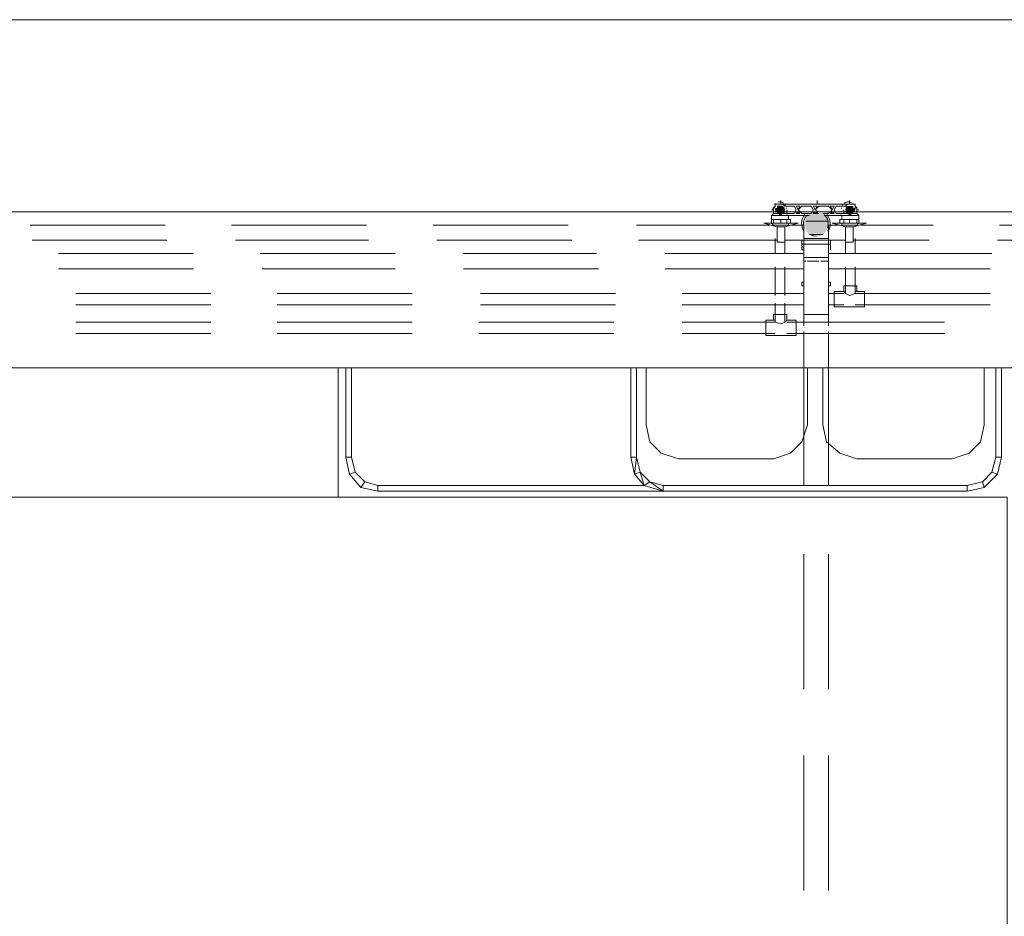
# Model space of a CAD drawing. Header units: millimetres. Extents: x 413 to 305578, y 115 to 38116.
# Tile 65 of 194: x 23579 to 25640, y 17275 to 19151. Entities that reach past the tile are written whole.
import ezdxf

# ---------------------------------------------------------------- set-up
doc = ezdxf.new("R2010")
doc.units = ezdxf.units.MM
for name, color, linetype, true_color in [('PDF$_59-60$-$Floor$Plan$-$В_Этаж$00_Сводный$A-DETL-MBND', 7, 'Continuous', 0xdd3700), ('PDF$_59-60$-$Floor$Plan$-$В_Этаж$00_Сводный$P-PIPE-CNTR', 150, 'Continuous', 0x007fff), ('PDF$_V$line_ifc_RVT-1-В_Этаж$00_Сводный$A-WALL', 7, 'Continuous', 0xbababa), ('PDF$_V$line_ifc_RVT-1-В_Этаж$00_Сводный$I-FURN', 7, 'Continuous', 0xdcdcdc), ('PDF$_V$line_ifc_RVT-1-В_Этаж$00_Сводный$L-SITE', 7, 'Continuous', 0xdcdcdc)]:
    doc.layers.add(name, color=color, linetype=linetype, true_color=true_color)
doc.layers.add('PDF$_59-60$-$Floor$Plan$-$В_Этаж$00_Сводный$M-EQPM', color=2, linetype='Continuous')
doc.layers.add('PDF$_59-60$-$Floor$Plan$-$В_Этаж$00_Сводный$P-PIPE', color=3, linetype='Continuous')

msp = doc.modelspace()

# ---------------------------------------------------------------- linework, layer by layer
at = {"layer": 'PDF$_59-60$-$Floor$Plan$-$В_Этаж$00_Сводный$A-DETL-MBND', "color": 220, "lineweight": 0, "true_color": 0xff00bf}
for points in [[(25180.4, 18765.1), (25176.4, 18765.1), (25172.5, 18765.1), (25168.5, 18765.1), (25164.5, 18765.1), (25160.5, 18765.1), (25160.5, 18761.1), (25156.5, 18757.1), (25156.5, 18753.1), (25156.5, 18749.1), (25156.5, 18753.1)], [(25160.5, 18757.1), (25156.5, 18757.1), (25156.5, 18753.1), (25156.5, 18745.2)], [(25160.5, 18765.1), (25164.5, 18765.1), (25168.5, 18765.1)], [(25160.5, 18761.1), (25160.5, 18761.1)], [(25168.5, 18765.1), (25168.5, 18765.1)], [(25172.5, 18765.1), (25172.5, 18765.1)], [(25176.4, 18765.1), (25176.4, 18765.1)], [(25180.4, 18765.1), (25180.4, 18765.1)], [(25160.5, 18717.3), (25160.5, 18717.3)], [(25180.4, 18717.3), (25180.4, 18717.3)], [(25160.5, 18693.5), (25160.5, 18661.6)], [(25180.4, 18661.6), (25180.4, 18693.5)], [(25160.5, 18633.8), (25160.5, 18574.1)], [(25180.4, 18574.1), (25180.4, 18633.8)], [(25160.5, 18558.2), (25160.5, 18518.5), (24965.6, 18518.5)], [(25180.4, 18558.2), (25180.4, 18518.5), (25184.4, 18522.4), (25184.4, 18534.4), (25156.5, 18534.4), (25156.5, 18522.4), (25140.6, 18522.4), (25140.6, 18490.6), (25160.5, 18490.6), (25184.4, 18490.6), (25204.3, 18490.6), (25204.3, 18522.4), (25184.4, 18522.4)], [(25180.4, 18518.5), (25172.5, 18514.5), (25160.5, 18518.5), (25160.5, 18522.4), (25156.5, 18522.4)], [(25184.4, 18522.4), (25184.4, 18522.4)], [(23979.2, 18518.5), (23696.8, 18518.5)], [(24400.8, 18518.5), (24118.4, 18518.5)], [(24822.4, 18518.5), (24540, 18518.5)], [(25514.5, 18518.5), (25184.4, 18518.5)], [(23696.8, 18494.6), (23979.2, 18494.6)], [(24118.4, 18494.6), (24400.8, 18494.6)], [(24540, 18494.6), (24822.4, 18494.6)], [(24965.6, 18494.6), (25160.5, 18494.6)], [(25184.4, 18494.6), (25514.5, 18494.6)]]:
    msp.add_lwpolyline(points, dxfattribs=at)
at = {"layer": 'PDF$_59-60$-$Floor$Plan$-$В_Этаж$00_Сводный$A-DETL-MBND', "color": 150, "lineweight": 0, "true_color": 0x007fff}
for points in [[(25307.7, 18765.1), (25307.7, 18765.1)], [(25315.6, 18765.1), (25311.7, 18765.1), (25307.7, 18765.1)], [(25311.7, 18765.1), (25311.7, 18765.1)], [(25315.6, 18765.1), (25315.6, 18765.1)], [(25331.5, 18753.1), (25331.5, 18749.1), (25331.5, 18753.1), (25331.5, 18757.1), (25327.6, 18761.1), (25327.6, 18765.1), (25323.6, 18765.1), (25319.6, 18765.1), (25315.6, 18765.1), (25319.6, 18765.1), (25323.6, 18765.1)], [(25323.6, 18765.1), (25323.6, 18765.1)], [(25327.6, 18761.1), (25327.6, 18761.1)], [(25331.5, 18745.2), (25331.5, 18753.1), (25331.5, 18757.1), (25327.6, 18757.1)], [(25307.7, 18717.3), (25307.7, 18717.3)], [(25327.6, 18717.3), (25327.6, 18717.3)], [(25307.7, 18693.5), (25307.7, 18661.6)], [(25327.6, 18661.6), (25327.6, 18693.5)], [(25307.7, 18633.8), (25307.7, 18578.1), (25315.6, 18574.1), (25327.6, 18578.1), (25610, 18578.1)], [(25331.5, 18582.1), (25327.6, 18582.1), (25327.6, 18578.1), (25327.6, 18633.8)], [(23979.2, 18578.1), (23696.8, 18578.1)], [(24400.8, 18578.1), (24118.4, 18578.1)], [(24826.4, 18578.1), (24544, 18578.1)], [(25220.2, 18578.1), (24965.6, 18578.1)], [(25303.7, 18578.1), (25271.9, 18578.1)], [(25307.7, 18578.1), (25303.7, 18582.1)], [(25303.7, 18582.1), (25303.7, 18582.1)], [(23696.8, 18554.2), (23979.2, 18554.2)], [(24118.4, 18554.2), (24400.8, 18554.2)], [(24544, 18554.2), (24826.4, 18554.2)], [(24965.6, 18554.2), (25220.2, 18554.2)], [(25271.9, 18554.2), (25303.7, 18554.2)], [(25327.6, 18554.2), (25610, 18554.2)]]:
    msp.add_lwpolyline(points, dxfattribs=at)
at = {"layer": 'PDF$_59-60$-$Floor$Plan$-$В_Этаж$00_Сводный$A-DETL-MBND', "color": 5, "lineweight": 0}
for points in [[(23883.8, 18721.3), (23601.4, 18721.3)], [(24305.4, 18721.3), (24023, 18721.3)], [(24727, 18721.3), (24444.6, 18721.3)], [(25148.6, 18721.3), (24870.2, 18721.3)], [(25216.2, 18721.3), (25192.3, 18721.3)], [(25295.8, 18721.3), (25275.9, 18721.3)], [(25490.6, 18721.3), (25339.5, 18721.3)], [(25912.3, 18721.3), (25629.9, 18721.3)], [(23605.3, 18689.5), (23887.7, 18689.5)], [(24030.9, 18689.5), (24309.3, 18689.5)], [(24452.5, 18689.5), (24734.9, 18689.5)], [(24874.1, 18689.5), (25164.5, 18689.5)], [(25180.4, 18689.5), (25216.2, 18689.5)], [(25275.9, 18689.5), (25307.7, 18689.5)], [(25323.6, 18689.5), (25482.7, 18689.5)], [(25625.9, 18689.5), (25908.3, 18689.5)]]:
    msp.add_lwpolyline(points, dxfattribs=at)
at = {"layer": 'PDF$_59-60$-$Floor$Plan$-$В_Этаж$00_Сводный$A-DETL-MBND', "color": 1, "lineweight": 0}
for points in [[(23943.4, 18661.6), (23661, 18661.6)], [(24365, 18661.6), (24082.6, 18661.6)], [(24786.6, 18661.6), (24508.2, 18661.6)], [(25220.2, 18661.6), (24929.8, 18661.6)], [(25613.9, 18661.6), (25271.9, 18661.6)], [(23661, 18629.8), (23943.4, 18629.8)], [(24086.6, 18629.8), (24365, 18629.8)], [(24508.2, 18629.8), (24790.6, 18629.8)], [(24929.8, 18629.8), (25220.2, 18629.8)], [(25271.9, 18629.8), (25610, 18629.8)]]:
    msp.add_lwpolyline(points, dxfattribs=at)
at = {"layer": 'PDF$_59-60$-$Floor$Plan$-$В_Этаж$00_Сводный$A-DETL-MBND', "color": 150, "lineweight": 0, "true_color": 0x007fff}
msp.add_lwpolyline([(25327.6, 18550.3), (25347.5, 18550.3), (25347.5, 18582.1), (25331.5, 18582.1), (25331.5, 18594), (25303.7, 18594), (25303.7, 18582.1), (25283.8, 18582.1), (25283.8, 18550.3), (25303.7, 18550.3)], close=True, dxfattribs=at)
at = {"layer": 'PDF$_59-60$-$Floor$Plan$-$В_Этаж$00_Сводный$A-DETL-MBND', "lineweight": 0}
for points in [[(25220.2, 18534.4), (25220.2, 18510.5)], [(25271.9, 18510.5), (25271.9, 18534.4)], [(25220.2, 18498.6), (25220.2, 18176.4)], [(25271.9, 18176.4), (25271.9, 18498.6)], [(25220.2, 18033.2), (25220.2, 17750.8)], [(25271.9, 17750.8), (25271.9, 18033.2)], [(25220.2, 17611.6), (25220.2, 17329.2)], [(25271.9, 17329.2), (25271.9, 17611.6)]]:
    msp.add_lwpolyline(points, dxfattribs=at)
at = {"layer": 'PDF$_59-60$-$Floor$Plan$-$В_Этаж$00_Сводный$M-EQPM', "lineweight": 0}
for points in [[(25178.1, 18767.1, 0.041085), (25175.5, 18768.6, 0.184253), (25165.6, 18769.1)], [(25320, 18767.9, 0.23845), (25306.8, 18768.3, 0.041085), (25304.8, 18767.1)], [(25183.7, 18757.5, -0.028457), (25183.8, 18755.9, 0.02855), (25183.7, 18757.5)], [(25299.2, 18757.5, 0.02855), (25299.2, 18755.9, -0.028423), (25299.2, 18757.5)]]:
    msp.add_lwpolyline(points, format="xyb", dxfattribs=at)
for points in [[(25156.5, 18753.1), (25156.5, 18745.2), (25152.6, 18741.2), (25152.6, 18733.2)], [(25303.7, 18753.1), (25303.7, 18745.2), (25287.8, 18745.2), (25283.8, 18753.1), (25287.8, 18761.1), (25307.7, 18761.1), (25311.7, 18765.1), (25176.4, 18765.1), (25180.4, 18761.1), (25200.3, 18761.1), (25204.3, 18753.1), (25200.3, 18745.2), (25184.4, 18745.2), (25184.4, 18753.1)], [(25240.1, 18745.2), (25244, 18749.1), (25248, 18749.1)], [(25252, 18749.1), (25244, 18753.1), (25252, 18761.1), (25271.9, 18761.1), (25279.8, 18753.1), (25271.9, 18745.2), (25260, 18745.2)], [(25335.5, 18733.2), (25335.5, 18741.2), (25331.5, 18745.2), (25331.5, 18753.1)], [(25152.6, 18741.2), (25188.4, 18741.2)], [(25172.5, 18733.2), (25172.5, 18725.3), (25156.5, 18725.3), (25152.6, 18725.3), (25188.4, 18725.3), (25188.4, 18721.3), (25156.5, 18721.3), (25152.6, 18725.3), (25152.6, 18733.2), (25156.5, 18733.2), (25172.5, 18733.2), (25184.4, 18733.2), (25192.3, 18733.2), (25192.3, 18725.3), (25184.4, 18725.3), (25172.5, 18725.3)], [(25156.5, 18745.2), (25168.5, 18745.2)], [(25156.5, 18725.3), (25156.5, 18733.2)], [(25176.4, 18745.2), (25184.4, 18745.2)], [(25184.4, 18745.2), (25184.4, 18745.2)], [(25184.4, 18733.2), (25184.4, 18725.3)], [(25188.4, 18733.2), (25188.4, 18741.2), (25232.1, 18741.2)], [(25188.4, 18741.2), (25188.4, 18741.2)], [(25263.9, 18741.2), (25299.7, 18741.2), (25299.7, 18733.2)], [(25299.7, 18741.2), (25335.5, 18741.2)], [(25299.7, 18741.2), (25299.7, 18741.2)], [(25303.7, 18745.2), (25311.7, 18745.2)], [(25303.7, 18745.2), (25303.7, 18745.2)], [(25303.7, 18733.2), (25303.7, 18725.3), (25335.5, 18725.3), (25331.5, 18725.3), (25315.6, 18725.3), (25303.7, 18725.3)], [(25315.6, 18733.2), (25315.6, 18725.3)], [(25319.6, 18745.2), (25331.5, 18745.2)], [(25331.5, 18733.2), (25331.5, 18725.3)], [(25152.6, 18725.3), (25152.6, 18725.3)], [(25188.4, 18725.3), (25188.4, 18725.3)], [(25299.7, 18725.3), (25299.7, 18725.3)], [(25335.5, 18725.3), (25335.5, 18725.3)]]:
    msp.add_lwpolyline(points, dxfattribs=at)
for points in [[(25181.8, 18763.1, 0.024848), (25181, 18764.2, -0.032538)], [(25301.9, 18764.2, 0.024848), (25301.2, 18763.1, -0.032538)]]:
    msp.add_lwpolyline(points, format="xyb", close=True, dxfattribs=at)
for points in [[(25212.2, 18761.1), (25208.2, 18753.1), (25204.3, 18761.1)], [(25212.2, 18745.2), (25204.3, 18745.2), (25208.2, 18749.1)], [(25236.1, 18761.1), (25240.1, 18753.1), (25236.1, 18745.2), (25216.2, 18745.2), (25208.2, 18753.1), (25216.2, 18761.1)], [(25248, 18761.1), (25244, 18753.1), (25240.1, 18761.1)], [(25283.8, 18761.1), (25279.8, 18753.1), (25275.9, 18761.1)], [(25275.9, 18745.2), (25279.8, 18749.1), (25283.8, 18745.2)], [(25335.5, 18733.2), (25331.5, 18733.2), (25315.6, 18733.2), (25303.7, 18733.2), (25295.8, 18733.2), (25295.8, 18725.3), (25303.7, 18725.3), (25299.7, 18725.3), (25299.7, 18721.3), (25331.5, 18721.3), (25335.5, 18725.3)]]:
    msp.add_lwpolyline(points, close=True, dxfattribs=at)
for centre, radius, start, end in [((25169.9, 18755.9), 13.9, 173.4585, 179.9998), ((25169.9, 18755.9), 13.9, 32.6751, 37.0246), ((25313.1, 18755.9), 13.9, 142.9754, 147.3249), ((25313.1, 18755.9), 13.9, 0.0002, 6.5415), ((25030.6, 18353.9), 419.8, 68.2748, 68.8733), ((25452.4, 18353.9), 419.8, 111.1267, 111.7252)]:
    msp.add_arc(centre, radius, start, end, dxfattribs=at)
at = {"layer": 'PDF$_59-60$-$Floor$Plan$-$В_Этаж$00_Сводный$P-PIPE', "lineweight": 0}
for points in [[(25180.4, 18753.1), (25160.5, 18753.1), (25180.4, 18753.1)], [(25180.4, 18753.1), (25160.5, 18753.1), (25180.4, 18753.1)], [(25176.4, 18761.1), (25164.5, 18761.1), (25176.4, 18761.1)], [(25176.4, 18761.1), (25164.5, 18761.1), (25176.4, 18761.1)], [(25176.4, 18761.1), (25168.5, 18761.1), (25176.4, 18761.1)], [(25176.4, 18761.1), (25168.5, 18761.1), (25176.4, 18761.1)], [(25327.6, 18753.1), (25307.7, 18753.1), (25327.6, 18753.1)], [(25327.6, 18753.1), (25307.7, 18753.1), (25327.6, 18753.1)], [(25176.4, 18745.2), (25164.5, 18745.2), (25176.4, 18745.2)], [(25176.4, 18745.2), (25164.5, 18745.2), (25176.4, 18745.2)], [(25271.9, 18729.3), (25224.2, 18729.3), (25271.9, 18729.3)], [(25252, 18745.2), (25240.1, 18745.2), (25252, 18745.2)], [(25260, 18701.4), (25232.1, 18701.4), (25260, 18701.4)]]:
    msp.add_lwpolyline(points, dxfattribs=at)
at = {"layer": 'PDF$_59-60$-$Floor$Plan$-$В_Этаж$00_Сводный$P-PIPE', "color": 220, "lineweight": 0, "true_color": 0xff00bf}
for points in [[(25152.6, 18737.2), (25152.6, 18733.2)], [(25152.6, 18737.2), (25152.6, 18737.2)], [(25156.5, 18745.2), (25156.5, 18745.2)], [(25188.4, 18733.2), (25188.4, 18737.2)], [(25188.4, 18737.2), (25188.4, 18737.2)], [(25152.6, 18725.3), (25136.7, 18725.3), (25164.5, 18717.3), (25164.5, 18685.5), (25180.4, 18685.5), (25180.4, 18717.3), (25208.2, 18725.3), (25188.4, 18725.3)], [(25152.6, 18725.3), (25152.6, 18725.3)], [(25180.4, 18717.3), (25164.5, 18717.3)], [(25188.4, 18725.3), (25188.4, 18725.3)]]:
    msp.add_lwpolyline(points, dxfattribs=at)
at = {"layer": 'PDF$_59-60$-$Floor$Plan$-$В_Этаж$00_Сводный$P-PIPE', "color": 150, "lineweight": 0, "true_color": 0x007fff}
for points in [[(25299.7, 18737.2), (25299.7, 18733.2)], [(25299.7, 18737.2), (25299.7, 18737.2)], [(25331.5, 18745.2), (25331.5, 18745.2)], [(25335.5, 18733.2), (25335.5, 18737.2)], [(25335.5, 18737.2), (25335.5, 18737.2)], [(25299.7, 18725.3), (25279.8, 18725.3), (25307.7, 18717.3), (25307.7, 18685.5), (25323.6, 18685.5), (25323.6, 18717.3), (25351.4, 18725.3), (25335.5, 18725.3)], [(25299.7, 18725.3), (25299.7, 18725.3)], [(25323.6, 18717.3), (25307.7, 18717.3)], [(25335.5, 18725.3), (25335.5, 18725.3)]]:
    msp.add_lwpolyline(points, dxfattribs=at)
at = {"layer": 'PDF$_59-60$-$Floor$Plan$-$В_Этаж$00_Сводный$P-PIPE', "color": 22, "lineweight": 0, "true_color": 0xdd3700}
for points in [[(25220.2, 18721.3), (25220.2, 18717.3), (25220.2, 18713.3), (25220.2, 18709.4), (25220.2, 18705.4), (25220.2, 18701.4), (25220.2, 18697.4), (25220.2, 18645.7)], [(25271.9, 18721.3), (25271.9, 18717.3), (25271.9, 18713.3), (25271.9, 18709.4), (25271.9, 18705.4), (25271.9, 18701.4), (25271.9, 18697.4), (25271.9, 18645.7), (25267.9, 18645.7), (25256, 18645.7), (25267.9, 18645.7), (25271.9, 18645.7)], [(25220.2, 18705.4), (25220.2, 18705.4)], [(25271.9, 18689.5), (25271.9, 18693.5), (25220.2, 18693.5), (25220.2, 18689.5)], [(25220.2, 18681.5), (25220.2, 18653.7), (25220.2, 18645.7), (25224.2, 18645.7), (25220.2, 18645.7), (25220.2, 18534.4), (25271.9, 18534.4), (25271.9, 18645.7), (25271.9, 18653.7), (25271.9, 18681.5)], [(25271.9, 18653.7), (25220.2, 18653.7)], [(25220.2, 18637.8), (25220.2, 18633.8), (25220.2, 18602)], [(25228.1, 18645.7), (25228.1, 18645.7)], [(25267.9, 18645.7), (25267.9, 18645.7)], [(25271.9, 18602), (25271.9, 18633.8), (25271.9, 18637.8)], [(25216.2, 18602), (25216.2, 18594), (25220.2, 18594), (25220.2, 18590)], [(25220.2, 18602), (25216.2, 18602), (25220.2, 18602)], [(25220.2, 18602), (25220.2, 18602)], [(25220.2, 18590), (25220.2, 18590)], [(25271.9, 18590), (25271.9, 18594), (25275.9, 18594), (25275.9, 18602)], [(25271.9, 18602), (25275.9, 18602), (25271.9, 18602)], [(25271.9, 18602), (25271.9, 18602)], [(25271.9, 18590), (25271.9, 18590)]]:
    msp.add_lwpolyline(points, dxfattribs=at)
for points in [[(25220.2, 18697.4), (25220.2, 18701.4), (25220.2, 18705.4), (25220.2, 18709.4), (25220.2, 18705.4), (25220.2, 18701.4)], [(25271.9, 18709.4), (25271.9, 18705.4), (25271.9, 18701.4), (25271.9, 18697.4), (25271.9, 18701.4), (25271.9, 18705.4)], [(25216.2, 18681.5), (25275.9, 18681.5), (25275.9, 18689.5), (25216.2, 18689.5)], [(25220.2, 18693.5), (25220.2, 18705.4)], [(25271.9, 18705.4), (25271.9, 18693.5)], [(25216.2, 18677.5), (25216.2, 18681.5), (25216.2, 18677.5), (25220.2, 18673.6), (25216.2, 18677.5), (25216.2, 18681.5), (25216.2, 18677.5), (25216.2, 18673.6), (25216.2, 18669.6), (25220.2, 18669.6), (25216.2, 18669.6), (25216.2, 18673.6), (25216.2, 18677.5), (25216.2, 18681.5)], [(25275.9, 18681.5), (25275.9, 18677.5), (25275.9, 18681.5), (25275.9, 18677.5), (25275.9, 18673.6), (25275.9, 18669.6), (25275.9, 18673.6), (25275.9, 18677.5), (25275.9, 18681.5), (25275.9, 18677.5), (25275.9, 18673.6), (25275.9, 18677.5)], [(25240.1, 18645.7), (25248, 18645.7), (25252, 18645.7), (25240.1, 18645.7), (25228.1, 18645.7)]]:
    msp.add_lwpolyline(points, close=True, dxfattribs=at)
at = {"layer": 'PDF$_59-60$-$Floor$Plan$-$В_Этаж$00_Сводный$P-PIPE', "color": 220, "lineweight": 0, "true_color": 0xff00bf}
for start, end in [(80.8918, 97.9598), (173.0007, 179.9999), (180.0001, 184.4429), (129.7215, 140.2571)]:
    msp.add_arc((25169.9, 18755.9), 13.9, start, end, dxfattribs=at)
at = {"layer": 'PDF$_59-60$-$Floor$Plan$-$В_Этаж$00_Сводный$P-PIPE', "color": 150, "lineweight": 0, "true_color": 0x007fff}
for start, end in [(82.0405, 99.0965), (39.7431, 50.2846), (0.0001, 6.9993), (355.541, 359.9988)]:
    msp.add_arc((25313.1, 18755.9), 13.9, start, end, dxfattribs=at)
at = {"layer": 'PDF$_59-60$-$Floor$Plan$-$В_Этаж$00_Сводный$P-PIPE', "color": 22, "lineweight": 0, "true_color": 0xdd3700}
for radius, start, end in [(29.8, 139.8339, 212.2724), (25.9, 133.1104, 200.171), (25.9, 340.0983, 46.8896), (29.8, 328.1835, 40.1661)]:
    msp.add_arc((25245.5, 18724.1), radius, start, end, dxfattribs=at)
at = {"layer": 'PDF$_59-60$-$Floor$Plan$-$В_Этаж$00_Сводный$P-PIPE', "transparency": 33554559}
for points in [[(25180.4, 18757.1), (25164.5, 18757.1), (25160.5, 18757.1)], [(25180.4, 18757.1), (25160.5, 18757.1), (25180.4, 18753.1)], [(25160.5, 18757.1), (25180.4, 18753.1), (25160.5, 18753.1)], [(25180.4, 18757.1), (25164.5, 18757.1), (25160.5, 18757.1)], [(25180.4, 18757.1), (25160.5, 18757.1), (25180.4, 18753.1)], [(25160.5, 18757.1), (25180.4, 18753.1), (25160.5, 18753.1)], [(25160.5, 18753.1), (25180.4, 18753.1), (25180.4, 18753.1)], [(25180.4, 18753.1), (25160.5, 18753.1), (25180.4, 18749.1)], [(25160.5, 18753.1), (25180.4, 18749.1), (25160.5, 18749.1)], [(25160.5, 18753.1), (25180.4, 18753.1), (25180.4, 18753.1)], [(25180.4, 18753.1), (25160.5, 18753.1), (25180.4, 18749.1)], [(25160.5, 18753.1), (25180.4, 18749.1), (25160.5, 18749.1)], [(25180.4, 18749.1), (25160.5, 18749.1), (25164.5, 18749.1)], [(25160.5, 18749.1), (25180.4, 18749.1), (25180.4, 18749.1)], [(25180.4, 18749.1), (25160.5, 18749.1), (25164.5, 18749.1)], [(25160.5, 18749.1), (25180.4, 18749.1), (25180.4, 18749.1)], [(25168.5, 18761.1), (25176.4, 18761.1), (25164.5, 18761.1)], [(25164.5, 18761.1), (25176.4, 18761.1), (25176.4, 18761.1)], [(25176.4, 18761.1), (25164.5, 18761.1), (25180.4, 18757.1)], [(25164.5, 18761.1), (25180.4, 18757.1), (25164.5, 18757.1)], [(25168.5, 18761.1), (25176.4, 18761.1), (25164.5, 18761.1)], [(25164.5, 18761.1), (25176.4, 18761.1), (25176.4, 18761.1)], [(25176.4, 18761.1), (25164.5, 18761.1), (25180.4, 18757.1)], [(25164.5, 18761.1), (25180.4, 18757.1), (25164.5, 18757.1)], [(25164.5, 18757.1), (25180.4, 18757.1), (25180.4, 18757.1)], [(25164.5, 18757.1), (25180.4, 18757.1), (25180.4, 18757.1)], [(25180.4, 18749.1), (25164.5, 18749.1), (25180.4, 18745.2)], [(25164.5, 18749.1), (25180.4, 18745.2), (25164.5, 18745.2)], [(25180.4, 18749.1), (25164.5, 18749.1), (25180.4, 18745.2)], [(25164.5, 18749.1), (25180.4, 18745.2), (25164.5, 18745.2)], [(25172.5, 18761.1), (25168.5, 18761.1), (25168.5, 18761.1)], [(25176.4, 18761.1), (25176.4, 18761.1), (25168.5, 18761.1)], [(25176.4, 18761.1), (25168.5, 18761.1), (25172.5, 18761.1)], [(25172.5, 18761.1), (25168.5, 18761.1), (25168.5, 18761.1)], [(25176.4, 18761.1), (25176.4, 18761.1), (25168.5, 18761.1)], [(25176.4, 18761.1), (25168.5, 18761.1), (25172.5, 18761.1)], [(25248, 18749.1), (25252, 18745.2), (25240.1, 18745.2)], [(25311.7, 18761.1), (25323.6, 18761.1), (25307.7, 18761.1)], [(25323.6, 18761.1), (25307.7, 18761.1), (25323.6, 18757.1)], [(25307.7, 18761.1), (25323.6, 18757.1), (25307.7, 18757.1)], [(25311.7, 18761.1), (25323.6, 18761.1), (25307.7, 18761.1)], [(25323.6, 18761.1), (25307.7, 18761.1), (25323.6, 18757.1)], [(25307.7, 18761.1), (25323.6, 18757.1), (25307.7, 18757.1)], [(25327.6, 18757.1), (25327.6, 18757.1), (25307.7, 18757.1)], [(25327.6, 18757.1), (25307.7, 18757.1), (25323.6, 18757.1)], [(25327.6, 18757.1), (25307.7, 18757.1), (25327.6, 18753.1)], [(25307.7, 18757.1), (25327.6, 18753.1), (25307.7, 18753.1)], [(25327.6, 18757.1), (25327.6, 18757.1), (25307.7, 18757.1)], [(25327.6, 18757.1), (25307.7, 18757.1), (25323.6, 18757.1)], [(25327.6, 18757.1), (25307.7, 18757.1), (25327.6, 18753.1)], [(25307.7, 18757.1), (25327.6, 18753.1), (25307.7, 18753.1)], [(25307.7, 18753.1), (25327.6, 18753.1), (25327.6, 18753.1)], [(25327.6, 18753.1), (25307.7, 18753.1), (25327.6, 18749.1)], [(25307.7, 18753.1), (25327.6, 18749.1), (25307.7, 18749.1)], [(25307.7, 18753.1), (25327.6, 18753.1), (25327.6, 18753.1)], [(25327.6, 18753.1), (25307.7, 18753.1), (25327.6, 18749.1)], [(25307.7, 18753.1), (25327.6, 18749.1), (25307.7, 18749.1)], [(25323.6, 18749.1), (25323.6, 18749.1), (25307.7, 18749.1)], [(25323.6, 18749.1), (25307.7, 18749.1), (25327.6, 18749.1)], [(25323.6, 18749.1), (25307.7, 18749.1), (25323.6, 18745.2)], [(25307.7, 18749.1), (25323.6, 18745.2), (25307.7, 18745.2)], [(25323.6, 18749.1), (25323.6, 18749.1), (25307.7, 18749.1)], [(25323.6, 18749.1), (25307.7, 18749.1), (25327.6, 18749.1)], [(25323.6, 18749.1), (25307.7, 18749.1), (25323.6, 18745.2)], [(25307.7, 18749.1), (25323.6, 18745.2), (25307.7, 18745.2)], [(25319.6, 18761.1), (25315.6, 18761.1), (25311.7, 18761.1)], [(25319.6, 18761.1), (25311.7, 18761.1), (25323.6, 18761.1)], [(25319.6, 18761.1), (25315.6, 18761.1), (25311.7, 18761.1)], [(25319.6, 18761.1), (25311.7, 18761.1), (25323.6, 18761.1)], [(25315.6, 18761.1), (25319.6, 18761.1), (25319.6, 18761.1)], [(25319.6, 18761.1), (25319.6, 18761.1), (25315.6, 18761.1)], [(25315.6, 18761.1), (25319.6, 18761.1), (25319.6, 18761.1)], [(25319.6, 18761.1), (25319.6, 18761.1), (25315.6, 18761.1)], [(25176.4, 18745.2), (25176.4, 18745.2), (25164.5, 18745.2)], [(25176.4, 18745.2), (25164.5, 18745.2), (25180.4, 18745.2)], [(25164.5, 18745.2), (25176.4, 18745.2), (25168.5, 18745.2)], [(25176.4, 18745.2), (25176.4, 18745.2), (25164.5, 18745.2)], [(25176.4, 18745.2), (25164.5, 18745.2), (25180.4, 18745.2)], [(25164.5, 18745.2), (25176.4, 18745.2), (25168.5, 18745.2)], [(25172.5, 18741.2), (25168.5, 18741.2), (25168.5, 18745.2)], [(25168.5, 18745.2), (25176.4, 18745.2), (25172.5, 18741.2)], [(25172.5, 18741.2), (25168.5, 18741.2), (25168.5, 18745.2)], [(25168.5, 18745.2), (25176.4, 18745.2), (25172.5, 18741.2)], [(25172.5, 18741.2), (25172.5, 18741.2), (25168.5, 18741.2)], [(25172.5, 18741.2), (25172.5, 18741.2), (25168.5, 18741.2)], [(25224.2, 18729.3), (25271.9, 18725.3), (25220.2, 18725.3)], [(25228.1, 18741.2), (25267.9, 18737.2), (25224.2, 18737.2)], [(25267.9, 18737.2), (25224.2, 18737.2), (25271.9, 18729.3)], [(25224.2, 18737.2), (25271.9, 18729.3), (25224.2, 18729.3)], [(25224.2, 18729.3), (25271.9, 18729.3), (25271.9, 18729.3)], [(25271.9, 18729.3), (25224.2, 18729.3), (25271.9, 18725.3)], [(25232.1, 18745.2), (25263.9, 18741.2), (25228.1, 18741.2)], [(25263.9, 18741.2), (25228.1, 18741.2), (25267.9, 18737.2)], [(25240.1, 18745.2), (25260, 18745.2), (25232.1, 18745.2)], [(25260, 18745.2), (25232.1, 18745.2), (25263.9, 18741.2)], [(25240.1, 18745.2), (25252, 18745.2), (25252, 18745.2)], [(25252, 18745.2), (25240.1, 18745.2), (25260, 18745.2)], [(25323.6, 18745.2), (25307.7, 18745.2), (25319.6, 18745.2)], [(25307.7, 18745.2), (25319.6, 18745.2), (25311.7, 18745.2)], [(25323.6, 18745.2), (25307.7, 18745.2), (25319.6, 18745.2)], [(25307.7, 18745.2), (25319.6, 18745.2), (25311.7, 18745.2)], [(25319.6, 18741.2), (25315.6, 18741.2), (25311.7, 18745.2)], [(25311.7, 18745.2), (25319.6, 18745.2), (25319.6, 18741.2)], [(25319.6, 18741.2), (25315.6, 18741.2), (25311.7, 18745.2)], [(25311.7, 18745.2), (25319.6, 18745.2), (25319.6, 18741.2)], [(25319.6, 18741.2), (25319.6, 18741.2), (25315.6, 18741.2)], [(25319.6, 18741.2), (25319.6, 18741.2), (25315.6, 18741.2)], [(25271.9, 18725.3), (25220.2, 18725.3), (25271.9, 18721.3)], [(25220.2, 18725.3), (25271.9, 18721.3), (25220.2, 18721.3)], [(25271.9, 18721.3), (25220.2, 18721.3), (25271.9, 18717.3)], [(25220.2, 18721.3), (25271.9, 18717.3), (25224.2, 18717.3)], [(25271.9, 18717.3), (25224.2, 18717.3), (25267.9, 18709.4)], [(25224.2, 18717.3), (25267.9, 18709.4), (25224.2, 18709.4)], [(25267.9, 18709.4), (25224.2, 18709.4), (25263.9, 18705.4)], [(25224.2, 18709.4), (25263.9, 18705.4), (25228.1, 18705.4)], [(25263.9, 18705.4), (25228.1, 18705.4), (25260, 18701.4)], [(25228.1, 18705.4), (25260, 18701.4), (25232.1, 18701.4)], [(25232.1, 18701.4), (25260, 18701.4), (25260, 18701.4)], [(25232.1, 18701.4), (25240.1, 18697.4), (25252, 18697.4)], [(25232.1, 18701.4), (25260, 18701.4), (25252, 18697.4)], [(25240.1, 18697.4), (25252, 18697.4), (25248, 18697.4)]]:
    msp.add_solid(points, dxfattribs=at)
at = {"layer": 'PDF$_59-60$-$Floor$Plan$-$В_Этаж$00_Сводный$P-PIPE-CNTR', "color": 220, "lineweight": 0, "true_color": 0xff00bf}
for points in [[(25172.5, 18773), (25172.5, 18765.1)], [(25156.5, 18753.1), (25152.6, 18753.1)]]:
    msp.add_lwpolyline(points, close=True, dxfattribs=at)
at = {"layer": 'PDF$_59-60$-$Floor$Plan$-$В_Этаж$00_Сводный$P-PIPE-CNTR', "color": 22, "lineweight": 0, "true_color": 0xdd3700}
for points in [[(25248, 18765.1), (25248, 18773)], [(25196.3, 18721.3), (25220.2, 18721.3)], [(25271.9, 18721.3), (25295.8, 18721.3)]]:
    msp.add_lwpolyline(points, dxfattribs=at)
at = {"layer": 'PDF$_59-60$-$Floor$Plan$-$В_Этаж$00_Сводный$P-PIPE-CNTR', "lineweight": 0}
for points in [[(25315.6, 18773), (25315.6, 18765.1)], [(25335.5, 18753.1), (25331.5, 18753.1)]]:
    msp.add_lwpolyline(points, close=True, dxfattribs=at)
at = {"layer": 'PDF$_V$line_ifc_RVT-1-В_Этаж$00_Сводный$A-WALL', "lineweight": 0}
msp.add_lwpolyline([(26644.1, 19150.9), (26644.1, 18749.1), (19806.9, 18749.1), (19806.9, 19150.9)], close=True, dxfattribs=at)
at = {"layer": 'PDF$_V$line_ifc_RVT-1-В_Этаж$00_Сводный$I-FURN', "color": 133, "lineweight": 0, "true_color": 0x6edddd}
msp.add_lwpolyline([(22109.8, 18423), (25916.2, 18423), (25916.2, 15153.5), (26246.4, 15153.5), (26246.4, 18749.1), (22109.8, 18749.1)], close=True, dxfattribs=at)
at = {"layer": 'PDF$_V$line_ifc_RVT-1-В_Этаж$00_Сводный$I-FURN', "lineweight": 0}
for points in [[(22109.8, 18152.5), (24245.7, 18152.5), (24245.7, 18423), (24245.7, 18152.5), (25645.8, 18152.5), (25645.8, 15153.5), (25916.2, 15153.5)], [(25633.8, 18423), (25633.8, 18236.1), (25625.9, 18200.3), (25598, 18172.4), (25562.2, 18164.5), (24925.8, 18164.5), (24329.2, 18164.5), (24293.4, 18172.4), (24269.6, 18200.3), (24261.6, 18236.1), (24261.6, 18423)], [(24273.5, 18236.1), (24273.5, 18423)], [(24858.2, 18423), (24858.2, 18236.1), (24870.2, 18236.1), (24866.2, 18200.3), (24878.1, 18204.2), (24886.1, 18176.4), (24898, 18184.3), (24925.8, 18164.5)], [(24870.2, 18423), (24870.2, 18236.1), (24878.1, 18204.2), (24898, 18184.3), (24925.8, 18176.4), (25562.2, 18176.4), (25594.1, 18184.3), (25613.9, 18204.2), (25621.9, 18236.1), (25621.9, 18423)], [(24890.1, 18423), (24890.1, 18303.7), (24898, 18267.9), (24921.9, 18244), (24957.7, 18232.1), (25156.5, 18232.1), (25192.3, 18244), (25216.2, 18267.9), (25228.1, 18303.7), (25228.1, 18423)], [(25260, 18423), (25260, 18303.7), (25267.9, 18267.9), (25295.8, 18244), (25331.5, 18232.1), (25530.4, 18232.1), (25566.2, 18244), (25590.1, 18267.9), (25598, 18303.7), (25598, 18423)], [(24281.5, 18204.2), (24273.5, 18236.1), (24261.6, 18236.1)], [(24886.1, 18176.4), (24866.2, 18200.3), (24858.2, 18236.1)], [(25621.9, 18236.1), (25633.8, 18236.1)], [(24301.4, 18184.3), (24281.5, 18204.2), (24269.6, 18200.3)], [(25613.9, 18204.2), (25625.9, 18200.3)], [(24329.2, 18176.4), (24301.4, 18184.3), (24293.4, 18172.4)], [(24925.8, 18176.4), (24925.8, 18164.5), (24886.1, 18176.4), (24329.2, 18176.4), (24329.2, 18164.5)], [(25562.2, 18176.4), (25562.2, 18164.5)], [(25594.1, 18184.3), (25598, 18172.4)]]:
    msp.add_lwpolyline(points, dxfattribs=at)
at = {"layer": 'PDF$_V$line_ifc_RVT-1-В_Этаж$00_Сводный$L-SITE', "color": 9, "lineweight": 0, "true_color": 0xbababa}
msp.add_lwpolyline([(11474.1, 15996.7), (11629.2, 16358.7), (11812.2, 16553.6), (11848, 16645.1), (12070.7, 16927.5), (12070.7, 17245.7), (12973.6, 17245.7), (12973.6, 19150.9), (26644.1, 19150.9), (26644.1, 17229.8), (27547, 17229.8), (27547, 16963.3), (27566.9, 16951.3)], dxfattribs=at)

doc.saveas('drawing.dxf')
